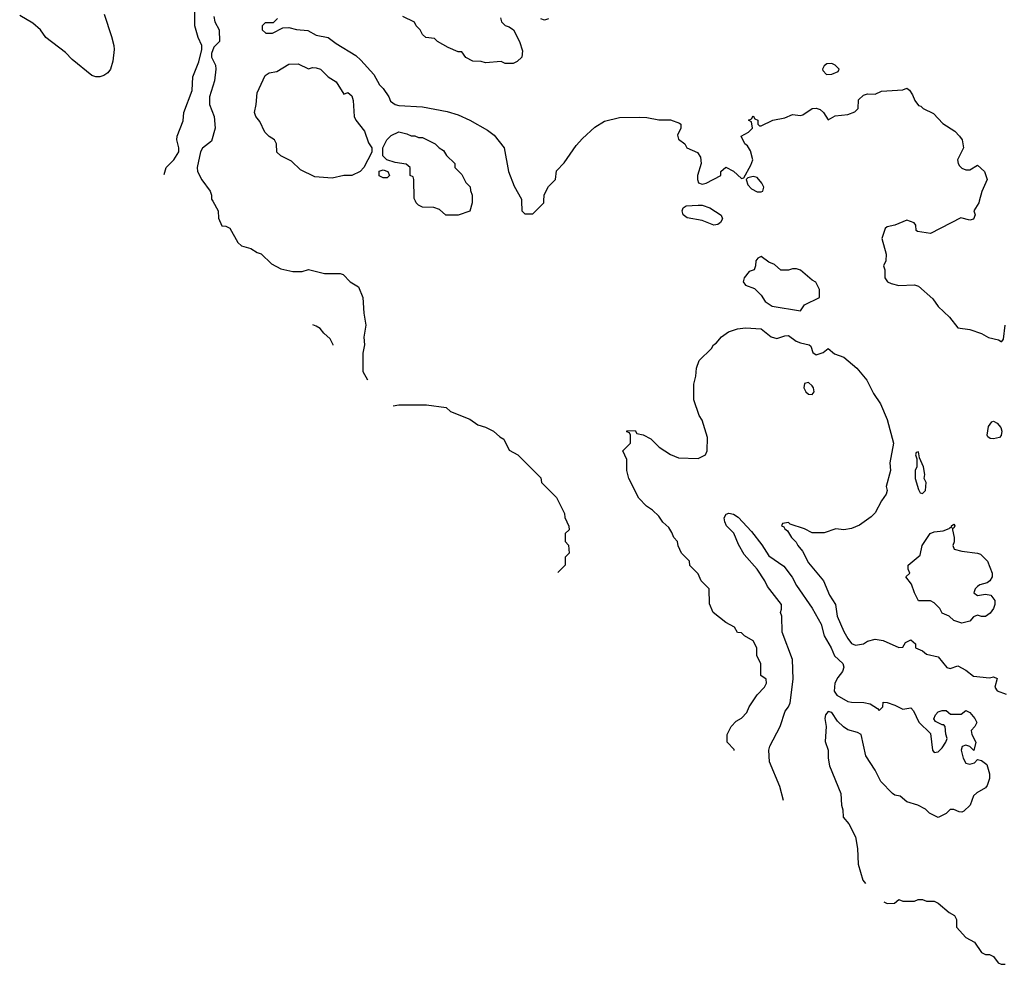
# Model space of a CAD drawing. Header units: inches. Extents: x 1793402 to 1900366, y 320852 to 470679.
# Tile 1 of 256: x 1810823 to 1815826, y 366122 to 370921. Entities that reach past the tile are written whole.
import ezdxf

# ---------------------------------------------------------------- set-up
doc = ezdxf.new("R2010")
doc.units = ezdxf.units.IN
doc.header["$MEASUREMENT"] = 0
doc.layers.add('B8316', color=7, linetype='Continuous')
doc.layers.add('B8317', color=7, linetype='Continuous')

msp = doc.modelspace()

# ---------------------------------------------------------------- linework, layer by layer
at = {"layer": 'B8316', "color": 4}
for points, elevation in [([(1811803.5, 370000), (1811830.7, 369950.7), (1811832.7, 369912.7), (1811850, 369874), (1811870, 369872), (1811890, 369862), (1811932, 369790), (1811950, 369772), (1811998, 369758), (1812030, 369738), (1812050, 369731.3), (1812101.4, 369681.4), (1812150, 369656), (1812210, 369641), (1812258, 369642), (1812290, 369651.3), (1812371.6, 369631.6), (1812450.9, 369630.9), (1812466, 369626), (1812502, 369590), (1812543.6, 369563.6), (1812566, 369510), (1812570.8, 369430), (1812581, 369370), (1812571.1, 369308.9), (1812574.8, 369270), (1812567.1, 369227.1), (1812566, 369134), (1812589.6, 369090.9)], 248), ([(1813122, 370000), (1813122, 369990), (1813110.8, 369949.2), (1813050, 369928), (1812988.4, 369928.4), (1812956.4, 369956.4), (1812927.3, 369967.3), (1812870, 369968.7), (1812850, 369978), (1812838, 369990), (1812833.3, 370000)], 248), ([(1813372.3, 370000), (1813374, 369950), (1813390, 369934), (1813430, 369934), (1813486, 369990), (1813486.6, 370000)], 252), ([(1815698.5, 370000), (1815696, 369990), (1815671.3, 369950), (1815678, 369930), (1815670, 369908), (1815650, 369902), (1815605.4, 369914.6), (1815450, 369835.3), (1815384.7, 369844.7), (1815378, 369850), (1815376.4, 369876.4), (1815368.4, 369888.4), (1815330, 369902), (1815270, 369877.2), (1815230.7, 369869.3), (1815219.6, 369860.4), (1815202.8, 369810), (1815224.7, 369730), (1815223.6, 369696.4), (1815212, 369670), (1815218, 369650), (1815218, 369610), (1815232, 369590), (1815250, 369581), (1815290, 369571.3), (1815370, 369574.8), (1815390, 369566.8), (1815462.6, 369502.6), (1815490, 369464), (1815547.7, 369410), (1815590, 369354.8), (1815650, 369347.3), (1815710, 369327.3), (1815746.2, 369306.2), (1815795.5, 369295.5), (1815810, 369286.8), (1815813.2, 369286.8), (1815822, 369298), (1815829.3, 369370)], 252), ([(1812414.8, 369267.5), (1812414.8, 369270), (1812399.8, 369299.8), (1812367.9, 369327.9), (1812350, 369352), (1812330, 369364.7), (1812312.1, 369371.2)], 244), ([(1814453.5, 367207.7), (1814452.9, 367212.9), (1814418, 367250), (1814418, 367290), (1814438, 367330), (1814463.1, 367356.9), (1814490, 367372), (1814518, 367402), (1814528.7, 367430), (1814569.4, 367490.6), (1814608, 367530), (1814618, 367550), (1814615.3, 367570), (1814588, 367590), (1814588, 367650), (1814568.9, 367688.9), (1814568, 367730), (1814550, 367766), (1814506, 367790), (1814490, 367806), (1814470, 367808), (1814455.3, 367835.3), (1814410, 367858), (1814346, 367910), (1814327.3, 367952.7), (1814326, 368030), (1814286, 368070), (1814270, 368106), (1814228.4, 368148.4), (1814226, 368170), (1814186, 368210), (1814168.4, 368248.4), (1814166, 368270), (1814146, 368290), (1814136.4, 368316.4), (1814120.4, 368340.4), (1814090, 368368), (1814070, 368398), (1814038, 368430), (1814008, 368450), (1813968, 368490), (1813918, 368590), (1813908.4, 368631.6), (1813907.3, 368687.3), (1813888, 368730), (1813926, 368770), (1813926, 368810), (1813922, 368822), (1813907.3, 368827.3), (1813907.3, 368832.7), (1813950, 368834), (1813958, 368818), (1813990, 368812), (1814030, 368792), (1814072, 368750), (1814130, 368711.3), (1814170, 368696), (1814270, 368691), (1814308, 368710), (1814315.3, 368730), (1814318, 368798), (1814290, 368886), (1814275.3, 368910), (1814249, 368990), (1814248.9, 369068.9), (1814259, 369110), (1814262, 369150), (1814275.3, 369190), (1814338, 369250), (1814348, 369270), (1814362, 369278), (1814388, 369310), (1814424.7, 369335.3), (1814470, 369351.3), (1814510, 369356), (1814590, 369350.8), (1814641, 369310), (1814670, 369300.7), (1814710, 369314.8), (1814730, 369316), (1814768.4, 369288.4), (1814790, 369279.1), (1814834, 369270), (1814842, 369262), (1814852, 369230), (1814870, 369218), (1814906, 369230), (1814930, 369251), (1814963.5, 369223.5), (1815010, 369206), (1815076, 369150), (1815126.8, 369090), (1815161.6, 369021.6), (1815196.3, 368970), (1815230.5, 368890), (1815263, 368770), (1815244.9, 368670), (1815246.8, 368630), (1815226, 368550), (1815230.7, 368530), (1815226, 368510), (1815202.5, 368477.5), (1815170, 368415.3), (1815150, 368395.3), (1815090, 368353.2), (1815050, 368336), (1815010, 368329.2), (1814970, 368334), (1814910, 368314), (1814850, 368314), (1814810, 368334), (1814738, 368358), (1814730, 368366), (1814698, 368362), (1814694, 368350), (1814704.7, 368344.7), (1814710, 368334), (1814723.6, 368323.6), (1814744.7, 368290), (1814767.3, 368267.3), (1814776, 368250), (1814801.1, 368221.1), (1814830, 368161), (1814906.8, 368070), (1814936.7, 367996.7), (1814967.3, 367950), (1814976, 367890), (1815010, 367812), (1815030, 367778), (1815050, 367751.3), (1815070, 367744), (1815110, 367751), (1815130, 367764), (1815170, 367774), (1815210, 367767.3), (1815290, 367732), (1815310, 367734), (1815323.1, 367756.9), (1815350, 367771.3), (1815374, 367750), (1815374, 367730), (1815410, 367714), (1815430, 367698), (1815490, 367684.7), (1815534, 367630), (1815550, 367624.7), (1815590, 367638), (1815630, 367616), (1815670, 367586), (1815750, 367578), (1815770, 367582), (1815790, 367574), (1815778, 367530), (1815790, 367512), (1815834.4, 367494.4)], 248), ([(1812719.6, 368959.5), (1812750, 368964.7), (1812890, 368964.7), (1812990, 368951.3), (1813011.1, 368931.1), (1813110, 368891.3), (1813150, 368862), (1813190, 368851.3), (1813230, 368831.3), (1813262, 368802), (1813282, 368790), (1813310, 368734), (1813354, 368710), (1813370, 368694), (1813470, 368594), (1813474, 368570), (1813550, 368494), (1813591.6, 368411.6), (1813592.7, 368392.7), (1813612.7, 368347.3), (1813614, 368330), (1813594, 368310), (1813594, 368270), (1813611.6, 368251.6), (1813614, 368210), (1813594, 368190), (1813594, 368150), (1813557.2, 368113.2)], 248), ([(1814704, 366954.6), (1814685.6, 367025.6), (1814633.2, 367150), (1814629.3, 367210), (1814634, 367230), (1814686, 367330), (1814712.5, 367407.5), (1814729.4, 367430.6), (1814737.2, 367450), (1814753.6, 367570), (1814749.3, 367670), (1814697.2, 367810), (1814695.3, 367890), (1814689, 367910), (1814694, 367926), (1814693.2, 367950), (1814621.7, 368041.7), (1814609.3, 368070), (1814570, 368129.2), (1814503.3, 368203.3), (1814474.9, 368254.9), (1814452.1, 368312.1), (1814414, 368350), (1814405.1, 368370), (1814402.9, 368390), (1814411.7, 368408.3), (1814425.6, 368414.4), (1814450, 368408.7), (1814473.1, 368393.1), (1814540.5, 368320.5), (1814593.9, 368253.9), (1814630, 368198), (1814705.5, 368145.5), (1814748.1, 368088.1), (1814770, 368046), (1814850, 367931), (1814895.5, 367850), (1814910.3, 367790.4), (1814946, 367730), (1814962.8, 367690), (1815004.7, 367650), (1815011, 367631), (1815004, 367610), (1814980.3, 367579.7), (1814964.4, 367550), (1814961.6, 367510), (1814975.5, 367490), (1815030, 367457.8), (1815050, 367453.1), (1815111.9, 367451.9), (1815144.9, 367444.9), (1815182, 367422), (1815190, 367412), (1815208, 367430), (1815210, 367454), (1815230, 367452), (1815270, 367438), (1815310, 367418.8), (1815350, 367424.7), (1815364.7, 367410), (1815391.6, 367351.6), (1815450, 367294), (1815461, 367210), (1815470, 367198), (1815490, 367201), (1815510, 367221), (1815529.2, 367250), (1815535.3, 367270), (1815528.7, 367291.3), (1815526, 367330), (1815518, 367338), (1815510, 367338), (1815476.4, 367356.4), (1815468.4, 367368.4), (1815475.3, 367390), (1815490, 367404.7), (1815510, 367412), (1815530, 367412), (1815552.7, 367392.7), (1815607.3, 367392.7), (1815630, 367412), (1815650, 367402), (1815676, 367370), (1815686, 367350), (1815676, 367330), (1815658, 367310), (1815661, 367290), (1815681, 367250), (1815671.6, 367208.4), (1815650, 367228), (1815630, 367235.3), (1815611.6, 367228.4), (1815606.8, 367210), (1815616, 367170), (1815630, 367144.7), (1815650, 367138), (1815673.6, 367146.4), (1815690, 367162), (1815710, 367158), (1815736.3, 367136.3), (1815750.7, 367090), (1815750, 367066), (1815738, 367030), (1815730, 367018), (1815686.8, 366993.2), (1815670, 366978), (1815652, 366930), (1815619.8, 366900.2), (1815610, 366895.3), (1815596.4, 366896.4), (1815570, 366908), (1815550, 366908), (1815530, 366888), (1815490, 366868.7), (1815446, 366890), (1815426, 366910), (1815386, 366930), (1815330, 366948), (1815296.4, 366976.4), (1815270, 366982), (1815258, 366990), (1815198, 367050), (1815168.9, 367108.9), (1815122, 367182), (1815099, 367290), (1815080.1, 367300.1), (1815030, 367312.6), (1815007.8, 367327.8), (1814977.4, 367357.4), (1814950, 367400.7), (1814930, 367406.6), (1814917.1, 367390), (1814913.4, 367370), (1814920.7, 367330), (1814914.8, 367254.8), (1814931, 367210), (1814931.3, 367170), (1814938, 367130), (1814994.8, 366990), (1814998, 366930), (1815006, 366906), (1815007.3, 366870), (1815035.2, 366835.2), (1815070.4, 366770.4), (1815080.5, 366710), (1815084, 366630), (1815107, 366550), (1815121, 366533.3)], 244), ([(1815214.3, 366439.1), (1815230, 366431.3), (1815267.3, 366432.7), (1815290, 366452), (1815310, 366442), (1815370, 366442), (1815388.4, 366451.6), (1815410, 366452), (1815430, 366442), (1815470, 366442), (1815490, 366432), (1815545.4, 366385.4), (1815572, 366370), (1815582, 366350), (1815582, 366310), (1815630, 366258), (1815674, 366234), (1815710, 366182), (1815730, 366171.3), (1815751.1, 366171.1), (1815770, 366162), (1815794, 366130), (1815810, 366122), (1815830, 366122)], 244)]:
    msp.add_lwpolyline(points, dxfattribs=dict(at, elevation=elevation))
for points, elevation in [([(1814350, 369876.4), (1814290, 369901.3), (1814214.5, 369914.5), (1814194, 369930), (1814189, 369950), (1814194, 369966), (1814210, 369974.8), (1814270, 369979.5), (1814290, 369978.3), (1814330, 369964.6), (1814387.4, 369927.4), (1814393.7, 369910), (1814383.1, 369890), (1814370, 369880.4)], 248), ([(1814590, 369718), (1814574, 369710), (1814563.6, 369696.4), (1814562, 369670), (1814554, 369650), (1814530, 369642), (1814504.7, 369610), (1814498, 369590), (1814510, 369572), (1814556, 369556), (1814590, 369522), (1814610.8, 369490), (1814645.5, 369465.5), (1814790, 369442), (1814810, 369472), (1814886, 369510), (1814886, 369550), (1814868.4, 369588.4), (1814850, 369598), (1814790, 369649), (1814770, 369655.3), (1814750, 369655.3), (1814728.4, 369648.4), (1814690, 369648.7), (1814658, 369678), (1814629, 369689)], 252), ([(1814830, 369077.6), (1814810, 369072.3), (1814807, 369050), (1814818, 369030), (1814830, 369018), (1814850, 369017.3), (1814859.5, 369030), (1814856.9, 369050), (1814850, 369060.9)], 248), ([(1815770, 368791.8), (1815754.2, 368794.2), (1815742.4, 368802.4), (1815738, 368810), (1815745.1, 368854.9), (1815762, 368878), (1815770, 368881), (1815790, 368870.8), (1815807.7, 368850), (1815813.4, 368830), (1815810, 368808.7), (1815800.7, 368799.3)], 248), ([(1815390, 368726), (1815378, 368722), (1815374, 368710), (1815382, 368690), (1815382, 368650), (1815372, 368630), (1815372, 368590), (1815390, 368534), (1815398, 368518), (1815410, 368514), (1815426, 368530), (1815428, 368570), (1815418, 368590), (1815422, 368610), (1815415.3, 368650), (1815395.3, 368695.3)], 252), ([(1815690, 367996), (1815730, 368002.8), (1815757.3, 367997.3), (1815778, 367970), (1815778, 367950), (1815771.3, 367930), (1815754, 367906), (1815730, 367888.7), (1815710, 367888.7), (1815690, 367895.3), (1815670, 367888), (1815650, 367866), (1815610, 367855.3), (1815570, 367868), (1815546, 367890), (1815510, 367906), (1815498, 367930), (1815470, 367958), (1815450, 367968), (1815390, 367968), (1815369, 368010), (1815354, 368054), (1815326, 368090), (1815346, 368110), (1815338, 368130), (1815338, 368150), (1815399, 368201), (1815409, 368250), (1815449, 368310), (1815470, 368318.8), (1815515.1, 368324.9), (1815544.7, 368335.3), (1815550, 368342), (1815558, 368342), (1815558, 368350), (1815570, 368358), (1815574.8, 368350), (1815570, 368338), (1815562, 368338), (1815562, 368330), (1815571, 368290), (1815570.9, 368269.1), (1815564.7, 368250), (1815571.3, 368231.3), (1815610, 368220.7), (1815690, 368211.3), (1815705.4, 368205.4), (1815741, 368170), (1815764.7, 368110), (1815764.7, 368090), (1815752, 368070), (1815739.1, 368060.9), (1815702, 368050), (1815690, 368042), (1815678, 368030), (1815671.3, 368010)], 248)]:
    msp.add_lwpolyline(points, close=True, dxfattribs=dict(at, elevation=elevation))
at = {"layer": 'B8317', "color": 4}
for points, elevation in [([(1811556.2, 370134.9), (1811567.4, 370170), (1811606.8, 370210), (1811631, 370250), (1811630.9, 370270.9), (1811621, 370310), (1811622.8, 370330), (1811652.8, 370407.2), (1811657.3, 370450), (1811699, 370561), (1811703, 370630), (1811733.4, 370706.6), (1811748.5, 370770), (1811748.4, 370790), (1811730.4, 370830), (1811713.4, 370890), (1811712.8, 370972.8)], 244), ([(1811251.2, 370950), (1811290, 370835.3), (1811300.5, 370790), (1811303.6, 370770), (1811296.3, 370710), (1811283.7, 370670), (1811270, 370650.8), (1811250, 370637.3), (1811230, 370630.7), (1811210, 370630.7), (1811190, 370637.3), (1811090, 370719.1), (1811055.1, 370755.1), (1810956.3, 370830), (1810928.8, 370868.8), (1810890, 370904), (1810822.8, 370942.8)], 244), ([(1811810, 370938), (1811814, 370910), (1811836, 370870), (1811838, 370810), (1811810, 370781.2), (1811798, 370750), (1811797.6, 370730), (1811817.3, 370690), (1811819.1, 370670), (1811813.4, 370610), (1811788, 370530), (1811787.3, 370490), (1811811, 370430), (1811816, 370370), (1811796.8, 370303.2), (1811751.9, 370268.1), (1811741.3, 370250), (1811724.9, 370170), (1811726.7, 370150), (1811747.4, 370107.4), (1811791.3, 370050), (1811798, 370030), (1811798, 370010), (1811803.5, 370000)], 248), ([(1812132, 370928), (1812110, 370906), (1812070, 370906), (1812054, 370890), (1812054, 370870), (1812072.7, 370852.7), (1812107.3, 370852.7), (1812160.4, 370879.6), (1812190, 370882), (1812230, 370871.3), (1812286, 370866), (1812330, 370842.8), (1812390, 370831), (1812430, 370801), (1812530, 370738.8), (1812555.9, 370715.9), (1812622.5, 370642.5), (1812650.7, 370590.7), (1812670, 370571.3), (1812698, 370530), (1812707.5, 370507.5), (1812730, 370491), (1812750, 370484.9), (1812870, 370479.1), (1812995.2, 370455.2), (1813050, 370437.3), (1813110.5, 370410.5), (1813199.8, 370359.8), (1813234.4, 370334.4), (1813284.7, 370270), (1813306, 370150), (1813335.3, 370075.3), (1813372, 370010), (1813372.3, 370000)], 252), ([(1813266, 370930), (1813271.3, 370910), (1813290, 370891.3), (1813310, 370884.7), (1813331.3, 370870), (1813362.8, 370810), (1813376.9, 370763.1), (1813374, 370730), (1813350, 370708), (1813330, 370698), (1813290, 370698), (1813270, 370708), (1813190, 370702), (1813168.4, 370708.4), (1813126, 370710), (1813088.9, 370728.9), (1813070, 370758), (1813050, 370758), (1813000.4, 370780.4), (1812946, 370810), (1812930, 370826), (1812886, 370830), (1812870, 370846), (1812858, 370870), (1812838, 370890), (1812828.4, 370908.4), (1812770, 370938)], 252), ([(1813510, 370926), (1813490, 370918), (1813470, 370926)], 252), ([(1813486.6, 370000), (1813488.4, 370031.6), (1813510, 370074), (1813546, 370110), (1813550, 370154), (1813590, 370194), (1813650, 370282), (1813682, 370318), (1813744.7, 370375.3), (1813793.6, 370406.4), (1813870, 370424.7), (1813970, 370426), (1814010, 370424.7), (1814070, 370412), (1814130, 370412), (1814175.3, 370395.3), (1814182, 370390), (1814182, 370370), (1814165.4, 370334.6), (1814170, 370314), (1814202, 370290), (1814212, 370270), (1814266.4, 370246.4), (1814282, 370222), (1814286, 370190), (1814266.8, 370130), (1814266, 370110), (1814271.6, 370091.6), (1814290, 370086), (1814310, 370091.3), (1814386, 370130), (1814386, 370150), (1814410, 370172), (1814450, 370152), (1814490, 370114), (1814502, 370118), (1814538, 370182), (1814548.7, 370210), (1814535.3, 370255.3), (1814520.4, 370280.4), (1814508, 370290), (1814488.7, 370330), (1814526, 370350), (1814546, 370370), (1814542, 370402), (1814526, 370410), (1814542, 370418), (1814550, 370432), (1814558, 370418), (1814574, 370410), (1814574, 370390), (1814582, 370382), (1814590, 370382), (1814649.4, 370410.6), (1814710, 370422.8), (1814750, 370438.8), (1814790, 370434.8), (1814802, 370438), (1814849, 370470), (1814870, 370472.2), (1814890, 370464.9), (1814907.3, 370450), (1814930, 370412), (1814966.6, 370433.4), (1815030, 370439.1), (1815067, 370453), (1815084, 370470), (1815085.6, 370514.4), (1815110, 370538), (1815130, 370544.7), (1815170, 370542), (1815202, 370558), (1815310, 370564.7), (1815330, 370574), (1815343.6, 370563.6), (1815359.8, 370539.8), (1815371.1, 370511.1), (1815390, 370484.7), (1815402, 370482), (1815414, 370470), (1815465.4, 370445.4), (1815513, 370393), (1815574, 370354), (1815598.8, 370330), (1815610.8, 370310), (1815618.8, 370270), (1815588, 370210), (1815590.7, 370190), (1815598.8, 370178.8), (1815610, 370167.3), (1815630, 370158.8), (1815650, 370158), (1815690, 370182), (1815724.7, 370150), (1815738, 370110), (1815710.9, 370049.1), (1815698.5, 370000)], 252), ([(1812833.3, 370000), (1812827.3, 370012.7), (1812826, 370110), (1812822, 370122), (1812806, 370130), (1812806, 370170), (1812787.3, 370187.3), (1812730, 370195.3), (1812689, 370209), (1812668, 370230), (1812668, 370270), (1812688, 370310), (1812710, 370332), (1812750, 370351), (1812790, 370342), (1812811.6, 370331.6), (1812831.1, 370331.1), (1812850, 370322), (1812870, 370322), (1812934, 370290), (1812954, 370270), (1812976.9, 370256.9), (1812991.6, 370231.6), (1813034, 370190), (1813034, 370170), (1813070, 370134), (1813090, 370094), (1813111.6, 370071.6), (1813112.7, 370052.7), (1813122, 370030), (1813122, 370000)], 248)]:
    msp.add_lwpolyline(points, dxfattribs=dict(at, elevation=elevation))
for points, elevation in [([(1812290, 370672), (1812310, 370678), (1812330, 370676), (1812350.6, 370670.6), (1812390.9, 370630.9), (1812430, 370604.7), (1812470, 370542), (1812490, 370551.3), (1812510, 370534), (1812518, 370510), (1812522, 370430), (1812531.1, 370411.1), (1812575.3, 370355.3), (1812595.3, 370295.3), (1812612, 370270), (1812611.6, 370248.4), (1812572, 370170), (1812552, 370150), (1812510, 370129), (1812470, 370129), (1812410, 370115.3), (1812323.1, 370123.1), (1812250, 370158), (1812203.1, 370203.1), (1812150, 370228.7), (1812130, 370248), (1812128, 370290), (1812118, 370310), (1812090, 370328), (1812068, 370350), (1812043.1, 370403.1), (1812022, 370430), (1812015.3, 370450), (1812024, 370490), (1812029.2, 370550), (1812070, 370638), (1812090, 370651), (1812130, 370658), (1812190, 370696), (1812236.9, 370696.9)], 248), ([(1814950, 370698), (1814923.6, 370696.4), (1814910, 370686), (1814902, 370670), (1814903.6, 370663.6), (1814922, 370642), (1814950, 370644.7), (1814982, 370658), (1814986, 370670), (1814966, 370690)], 256), ([(1812670, 370118), (1812650, 370128), (1812648.9, 370151.1), (1812670, 370158), (1812694, 370150), (1812702, 370130), (1812690, 370118)], 248), ([(1814550, 370124), (1814522, 370118), (1814514, 370110), (1814522, 370082), (1814541.4, 370061.4), (1814570, 370046), (1814590, 370046), (1814598, 370050), (1814604, 370070), (1814594, 370090), (1814570, 370119)], 252)]:
    msp.add_lwpolyline(points, close=True, dxfattribs=dict(at, elevation=elevation))

doc.saveas('drawing.dxf')
